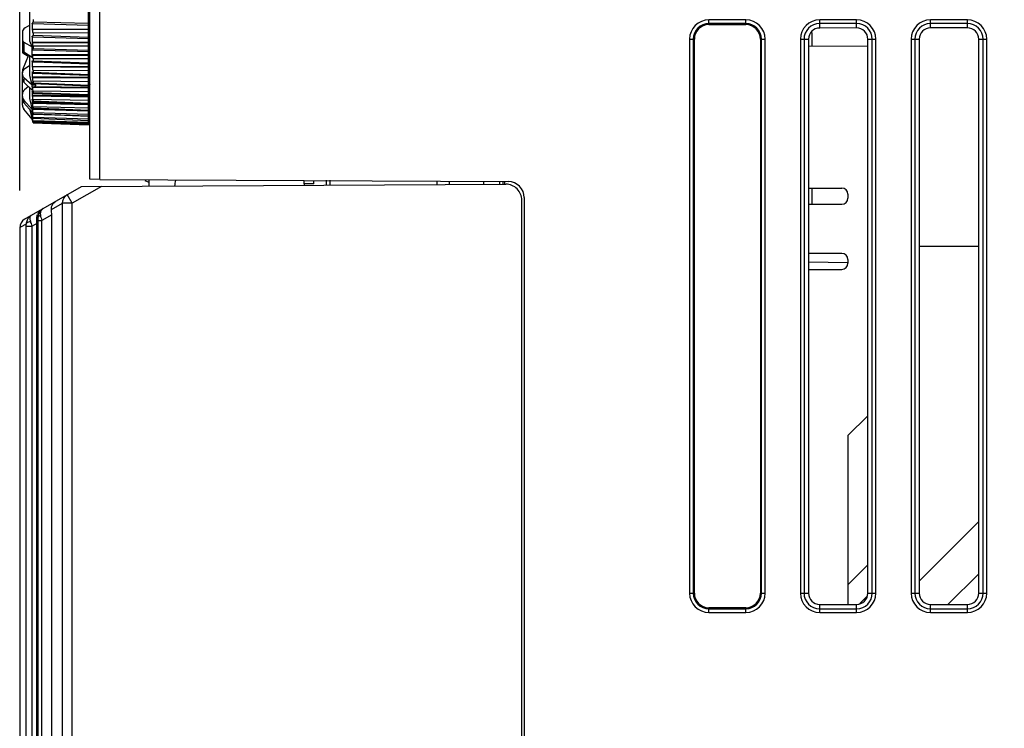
# Model space of a CAD drawing. Header units: millimetres. Extents: x 0 to 2125, y 1 to 1486.
# Tile 49 of 55: x 649 to 729, y 1185 to 1242. Entities that reach past the tile are written whole.
import ezdxf

# ---------------------------------------------------------------- set-up
doc = ezdxf.new("R2010")
doc.units = ezdxf.units.MM
doc.header["$LTSCALE"] = 77.505185
doc.header["$PDMODE"] = 3
doc.header["$PDSIZE"] = 0.3125
doc.layers.get('0').update_dxf_attribs({"linetype": 'CONTINUOUS'})
doc.layers.get('Defpoints').update_dxf_attribs({"linetype": 'CONTINUOUS'})
doc.styles.get("Standard").update_dxf_attribs({"font": 'arial.ttf'})
doc.dimstyles.new('DIMSTYLE_1', dxfattribs={"dimtxt": 10, "dimasz": 3, "dimexe": 1.5, "dimexo": 3, "dimgap": 2.5, "dimtad": 1, "dimdec": 1, "dimlfac": 1.25, "dimzin": 0, "dimdsep": 46, "dimtxsty": 'Standard', "dimblk": '_FILLED', "dimblk1": '_FILLED', "dimblk2": '_FILLED', "dimcen": 0.09, "dimadec": 1, "dimazin": 0, "dimtp": 0.1, "dimtm": 0.1, "dimtfac": 1, "dimtdec": 1, "dimtofl": 0, "dimtmove": 0, "dimatfit": 3, "dimldrblk": '_FILLED', "dimfxl": 1, "dimtolj": 1, "dimtzin": 0, "dimarcsym": 0})
doc.dimstyles.get("Standard").update_dxf_attribs({"dimtxt": 3, "dimasz": 3, "dimexe": 1.5, "dimexo": 3, "dimtad": 1, "dimdec": 1, "dimzin": 0, "dimdsep": 46, "dimtxsty": 'Standard', "dimblk": '_FILLED', "dimblk1": '_FILLED', "dimblk2": '_FILLED', "dimcen": 0.09, "dimadec": 1, "dimazin": 0, "dimtol": 1, "dimtp": 0.1, "dimtm": 0.1, "dimtfac": 1, "dimtdec": 1, "dimtofl": 0, "dimtmove": 0, "dimatfit": 3, "dimldrblk": '_FILLED', "dimfxl": 1, "dimtolj": 1, "dimtzin": 0, "dimarcsym": 0})

# ---------------------------------------------------------------- blocks, each defined once
blk = doc.blocks.new('_FILLED')
at = {"color": 0, "linetype": 'ByBlock'}
blk.add_solid([(0, 0), (-1, 0.25), (-1, -0.25)], dxfattribs=at)
blk = doc.blocks.new('*D5')
at = {"color": 0, "linetype": 'Continuous', "lineweight": -2, "transparency": 16777216}
for p, q in [((649.451, 1228.537), (649.451, 1365.577)), ((949.451, 1348.327), (949.451, 1365.577)), ((946.451, 1364.077), (652.451, 1364.077))]:
    blk.add_line(p, q, dxfattribs=at)
at = {"layer": 'Defpoints', "color": 0, "linetype": 'Continuous', "transparency": 16777216}
for p in [(649.451, 1364.077), (949.451, 1345.327), (649.451, 1225.537)]:
    blk.add_point(p, dxfattribs=at)
at = {"color": 0, "linetype": 'Continuous', "lineweight": -2, "transparency": 16777216, "xscale": 3, "yscale": 3, "zscale": 3, "rotation": 180}
blk.add_blockref('_FILLED', (649.451, 1364.077), dxfattribs=at)
at = {"color": 0, "linetype": 'Continuous', "lineweight": -2, "transparency": 16777216, "xscale": 3, "yscale": 3, "zscale": 3}
blk.add_blockref('_FILLED', (949.451, 1364.077), dxfattribs=at)
at = {"color": 0, "linetype": 'Continuous', "transparency": 16777216, "insert": (799.683, 1379.91), "char_height": 10, "width": 10.07435, "attachment_point": 2, "line_spacing_factor": 0.9}
blk.add_mtext('\\A1;D', dxfattribs=at)
blk = doc.blocks.new('*D7')
at = {"color": 0, "lineweight": -2, "transparency": 16777216}
for p, q in [((649.451, 1228.537), (649.451, 1398.133)), ((949.451, 1348.327), (949.451, 1398.133)), ((652.451, 1396.633), (782.715, 1396.633)), ((946.451, 1396.633), (816.187, 1396.633))]:
    blk.add_line(p, q, dxfattribs=at)
at = {"layer": 'Defpoints', "color": 0, "transparency": 16777216}
for p in [(649.451, 1396.633), (949.451, 1345.327), (649.451, 1225.537)]:
    blk.add_point(p, dxfattribs=at)
at = {"color": 0, "lineweight": -2, "transparency": 16777216, "xscale": 3, "yscale": 3, "zscale": 3, "rotation": 180}
blk.add_blockref('_FILLED', (649.451, 1396.633), dxfattribs=at)
at = {"color": 0, "lineweight": -2, "transparency": 16777216, "xscale": 3, "yscale": 3, "zscale": 3}
blk.add_blockref('_FILLED', (949.451, 1396.633), dxfattribs=at)
at = {"color": 0, "transparency": 16777216, "insert": (799.451, 1396.633), "char_height": 3, "attachment_point": 5}
blk.add_mtext('\\A1;300.0000±0.1000', dxfattribs=at)

msp = doc.modelspace()

# ---------------------------------------------------------------- linework, layer by layer
at = {"linetype": 'Continuous'}
for p, q in [((655.95107, 1229.4345), (655.95107, 1316.32716)), ((655.15107, 1229.44479), (655.15107, 1315.52716)), ((655.05104, 1233.88171), (655.05104, 1256.37256)), ((650.26704, 1240.68227), (650.26704, 1243.0564)), ((650.53324, 1242.4279), (650.53324, 1242.24773)), ((650.26704, 1241.97078), (649.901, 1241.74442)), ((650.46905, 1242.10073), (650.4691, 1242.11037)), ((650.4691, 1242.11037), (650.46925, 1242.13781)), ((650.4789, 1242.12406), (650.46925, 1242.13781)), ((655.05104, 1241.63192), (650.46925, 1241.60396)), ((650.46925, 1241.60396), (650.48855, 1241.57709)), ((650.48855, 1242.11029), (650.4789, 1242.12406)), ((650.48855, 1242.11029), (650.49042, 1242.10781)), ((655.05104, 1241.60393), (650.48855, 1241.57709)), ((650.50164, 1242.1006), (655.05104, 1241.97595)), ((650.53324, 1242.24773), (655.05104, 1242.12245)), ((705.45107, 1242.01134), (705.45107, 1242.39954)), ((708.45107, 1242.39954), (705.45107, 1242.39954)), ((708.45107, 1242.10177), (705.45107, 1242.10177)), ((705.45107, 1242.01134), (708.45107, 1242.01134)), ((708.45107, 1242.01134), (708.45107, 1242.39954)), ((714.45107, 1241.73869), (714.45107, 1242.39954)), ((717.45107, 1242.39954), (714.45107, 1242.39954)), ((717.45107, 1242.10177), (714.45107, 1242.10177)), ((717.45107, 1241.74127), (714.45107, 1241.73869)), ((717.45107, 1241.74127), (717.45107, 1242.39954)), ((723.45107, 1241.74641), (723.45107, 1242.39954)), ((726.45107, 1242.39954), (723.45107, 1242.39954)), ((726.45107, 1242.10177), (723.45107, 1242.10177)), ((726.45107, 1241.74898), (723.45107, 1241.74641)), ((726.45107, 1241.74898), (726.45107, 1242.39954)), ((649.66704, 1241.42016), (649.66704, 1239.79029)), ((650.46905, 1241.03382), (650.46925, 1241.07007)), ((650.48855, 1241.03374), (650.46925, 1241.07007)), ((650.50592, 1241.01652), (655.05104, 1240.87903)), ((655.05104, 1241.34613), (650.53324, 1241.31809)), ((650.53324, 1241.31809), (650.53324, 1241.1438)), ((650.53324, 1241.1438), (655.05104, 1241.00568)), ((703.87869, 1240.82716), (703.87869, 1195.82716)), ((703.87869, 1240.82716), (704.26689, 1240.82716)), ((704.17646, 1240.82716), (704.17646, 1195.82716)), ((704.26689, 1195.82716), (704.26689, 1240.82716)), ((709.63525, 1240.82716), (709.63525, 1195.82716)), ((709.63525, 1240.82716), (710.02345, 1240.82716)), ((709.72569, 1195.82716), (709.72569, 1240.82716)), ((710.02345, 1195.82716), (710.02345, 1240.82716)), ((712.87869, 1240.82716), (712.87869, 1195.82716)), ((712.87869, 1240.82716), (713.54032, 1240.82716)), ((713.17646, 1240.82716), (713.17646, 1195.82716)), ((713.54032, 1240.82716), (713.54032, 1195.82716)), ((713.85107, 1240.25332), (713.85107, 1241.02716)), ((718.36596, 1195.82716), (718.36596, 1240.82716)), ((718.36596, 1240.82716), (719.02345, 1240.82716)), ((718.72569, 1195.82716), (718.72569, 1240.82716)), ((719.02345, 1195.82716), (719.02345, 1240.82716)), ((721.87869, 1240.82716), (721.87869, 1195.82716)), ((721.87869, 1240.82716), (722.53261, 1240.82716)), ((722.17646, 1240.82716), (722.17646, 1195.82716)), ((722.53261, 1240.82716), (722.53261, 1195.82716)), ((727.37368, 1195.82716), (727.37368, 1240.82716)), ((727.37368, 1240.82716), (728.02345, 1240.82716)), ((727.72569, 1195.82716), (727.72569, 1240.82716)), ((728.02345, 1195.82716), (728.02345, 1240.82716)), ((649.78402, 1240.59703), (649.78402, 1239.80711)), ((649.78402, 1240.59703), (650.47366, 1240.21246)), ((650.47366, 1240.21246), (650.26704, 1240.68227)), ((655.05104, 1240.56616), (650.46925, 1240.55682)), ((650.46925, 1240.55682), (650.48855, 1240.5211)), ((650.47053, 1240.00202), (650.47049, 1240.0419)), ((650.4705, 1239.55975), (650.47053, 1240.00202)), ((650.48855, 1240.00204), (650.47123, 1240.04221)), ((655.05104, 1240.52908), (650.48855, 1240.5211)), ((655.05104, 1240.2593), (650.53324, 1240.25001)), ((650.53324, 1240.25001), (650.53324, 1240.08351)), ((650.53324, 1240.08351), (655.05104, 1239.93407)), ((718.36283, 1240.22969), (713.53732, 1240.25496)), ((649.70345, 1238.37855), (650.18132, 1239.56142)), ((649.71384, 1239.72376), (650.13824, 1239.45477)), ((649.78402, 1239.80711), (650.47366, 1239.38064)), ((650.26704, 1237.84206), (650.26704, 1239.50841)), ((655.05104, 1239.55037), (650.46925, 1239.55975)), ((650.47049, 1239.55492), (650.4705, 1239.55975)), ((650.47123, 1239.55522), (650.48855, 1239.51558)), ((655.05104, 1239.5046), (650.48855, 1239.51558)), ((650.51001, 1239.97528), (655.05104, 1239.82646)), ((650.53324, 1239.23536), (650.53324, 1239.07848)), ((655.05104, 1239.22581), (650.53324, 1239.23536)), ((650.26704, 1238.6838), (649.84565, 1238.40512)), ((650.46893, 1239.02658), (650.46925, 1239.07917)), ((650.48855, 1239.02649), (650.46925, 1239.07917)), ((655.05104, 1238.59567), (650.46925, 1238.62368)), ((650.46925, 1238.62368), (650.48855, 1238.57154)), ((655.05104, 1238.54172), (650.48855, 1238.57154)), ((650.51389, 1238.98827), (650.71672, 1238.98118)), ((650.53324, 1239.07848), (655.05104, 1238.91936)), ((650.71672, 1238.98118), (655.05104, 1238.82977)), ((655.05104, 1238.83807), (655.15107, 1238.8397)), ((649.66704, 1236.17949), (649.66704, 1238.19125)), ((649.78402, 1237.72686), (649.78402, 1237.33241)), ((649.78402, 1237.72686), (650.47062, 1237.11961)), ((650.46849, 1237.1309), (650.26704, 1237.84206)), ((650.48855, 1238.11778), (650.46925, 1238.17781)), ((655.05104, 1237.71254), (650.46925, 1237.75886)), ((650.46925, 1237.75886), (650.48855, 1237.69933)), ((655.05104, 1237.651), (650.48855, 1237.69933)), ((650.5175, 1238.06633), (655.05104, 1237.89989)), ((650.53324, 1238.28527), (650.53324, 1238.13971)), ((655.05104, 1238.25697), (650.53324, 1238.28527)), ((650.53324, 1238.13971), (655.05104, 1237.97266)), ((649.78402, 1237.33241), (650.47205, 1236.69272)), ((650.17043, 1236.97315), (649.84565, 1236.71381)), ((650.26704, 1236.014), (650.26704, 1236.88333)), ((650.46849, 1237.1309), (650.4685, 1237.20481)), ((650.46849, 1237.1309), (650.77027, 1237.12999)), ((650.48855, 1237.28587), (650.46925, 1237.3526)), ((650.47062, 1237.11961), (650.77027, 1237.1264)), ((650.47068, 1236.96976), (650.47062, 1237.11961)), ((650.47071, 1236.96976), (650.66761, 1236.97199)), ((650.47071, 1236.96976), (650.48855, 1236.90849)), ((655.05104, 1236.84218), (650.48855, 1236.90849)), ((650.52082, 1237.21955), (655.05104, 1237.047)), ((650.53324, 1237.41014), (650.53324, 1237.27751)), ((655.05104, 1237.3634), (650.53324, 1237.41014)), ((650.53324, 1237.27751), (655.05104, 1237.10434)), ((650.66761, 1236.97199), (650.77027, 1237.03862)), ((655.05104, 1236.91064), (650.66761, 1236.97199)), ((650.77027, 1237.03862), (650.77027, 1237.12999)), ((649.66704, 1235.4705), (649.66704, 1236.14323)), ((650.42551, 1235.3228), (650.26704, 1236.014)), ((650.48855, 1236.53986), (650.46925, 1236.61256)), ((655.05104, 1236.19877), (650.46925, 1236.28)), ((650.46925, 1236.28), (650.48855, 1236.2077)), ((655.05104, 1236.12414), (650.48855, 1236.2077)), ((650.5238, 1236.45723), (655.05104, 1236.28046)), ((650.53324, 1236.61955), (650.53324, 1236.50131)), ((655.05104, 1236.5549), (650.53324, 1236.61955)), ((650.53324, 1236.50131), (655.05104, 1236.32393)), ((649.78402, 1235.87975), (649.78402, 1235.66741)), ((649.78402, 1235.87975), (650.47205, 1235.11978)), ((649.78402, 1235.66741), (650.47062, 1234.89228)), ((650.47205, 1235.11978), (650.42551, 1235.3228)), ((650.48855, 1235.88794), (650.46925, 1235.96581)), ((655.05104, 1235.58472), (650.46925, 1235.68216)), ((650.46925, 1235.68216), (650.48855, 1235.60463)), ((650.48855, 1235.33725), (650.46925, 1235.41943)), ((655.05104, 1235.50474), (650.48855, 1235.60463)), ((650.52641, 1235.78772), (655.05104, 1235.60864)), ((650.52863, 1235.21836), (655.05104, 1235.03893)), ((650.53324, 1235.92218), (650.53324, 1235.81961)), ((655.05104, 1235.84032), (650.53324, 1235.92218)), ((650.53324, 1235.81961), (655.05104, 1235.63996)), ((650.53324, 1235.32566), (650.53324, 1235.23989)), ((655.05104, 1235.22748), (650.53324, 1235.32566)), ((650.53324, 1235.23989), (655.05104, 1235.05994)), ((650.47366, 1234.32747), (649.78402, 1235.14915)), ((650.46665, 1234.32857), (649.78402, 1235.14225)), ((650.42618, 1234.54915), (650.31511, 1235.06784)), ((650.45114, 1234.43264), (650.42618, 1234.54915)), ((650.47033, 1234.34304), (650.45114, 1234.43264)), ((650.46925, 1234.80234), (650.46876, 1234.83699)), ((652.64427, 1235.13435), (650.46925, 1235.1878)), ((650.46925, 1235.1878), (650.48855, 1235.1059)), ((650.51205, 1234.80116), (650.46925, 1234.80234)), ((650.46925, 1234.80234), (650.48855, 1234.71696)), ((650.48855, 1234.56251), (650.46925, 1234.65057)), ((650.49616, 1234.52918), (650.46925, 1234.53)), ((650.46925, 1234.53), (650.4789, 1234.48606)), ((650.48855, 1234.34694), (650.46925, 1234.43652)), ((650.47062, 1234.89228), (650.47068, 1234.97295)), ((650.47062, 1234.89228), (650.48853, 1234.89206)), ((650.47963, 1234.93336), (650.47071, 1234.97294)), ((650.4789, 1234.48606), (650.48855, 1234.44208)), ((650.48855, 1234.89382), (650.47963, 1234.93336)), ((655.05104, 1234.99076), (650.48855, 1235.1059)), ((654.11963, 1234.61415), (650.48855, 1234.71696)), ((650.51812, 1234.44116), (650.48855, 1234.44208)), ((650.53043, 1234.75539), (655.05104, 1234.57755)), ((650.53108, 1234.40426), (650.5318, 1234.40389)), ((650.5318, 1234.40387), (650.53324, 1234.4106)), ((650.5318, 1234.40388), (655.05104, 1234.22957)), ((650.53324, 1234.83653), (650.53324, 1234.7685)), ((655.05104, 1234.72311), (650.53324, 1234.83653)), ((650.53324, 1234.7685), (655.05104, 1234.59022)), ((650.53324, 1234.46014), (650.53324, 1234.4106)), ((655.05104, 1234.33272), (650.53324, 1234.46014)), ((650.53324, 1234.4106), (655.05104, 1234.23595)), ((650.48287, 1234.37332), (650.46925, 1234.37376)), ((650.46925, 1234.37376), (650.4789, 1234.32903)), ((650.47366, 1234.32747), (650.47033, 1234.34304)), ((650.47332, 1234.32062), (650.47166, 1234.32835)), ((650.47166, 1234.3241), (650.4801, 1234.28469)), ((650.4801, 1234.28894), (650.47332, 1234.32062)), ((650.4789, 1234.32903), (650.48855, 1234.28426)), ((650.48855, 1234.24949), (650.4801, 1234.28894)), ((650.4801, 1234.28469), (650.48768, 1234.2493)), ((650.50248, 1234.28379), (650.48855, 1234.28426)), ((650.53272, 1234.16771), (650.53324, 1234.17011)), ((650.53272, 1234.16769), (655.05104, 1233.99879)), ((650.53317, 1234.04943), (650.53324, 1234.04967)), ((650.53318, 1234.0494), (655.05104, 1233.88775)), ((650.53321, 1234.04213), (655.05104, 1233.88168)), ((650.53324, 1234.20062), (650.53324, 1234.17011)), ((655.05104, 1234.0606), (650.53324, 1234.20062)), ((650.53324, 1234.17011), (655.05104, 1234.00099)), ((650.53324, 1234.06082), (650.53324, 1234.04967)), ((655.05104, 1233.90973), (650.53324, 1234.06082)), ((650.53324, 1234.04967), (655.05104, 1233.88794)), ((649.84879, 1226.19683), (654.47102, 1228.86547)), ((656.08566, 1228.87392), (653.71873, 1227.50738)), ((654.47102, 1228.86547), (688.94426, 1229.04597)), ((655.9511, 1229.442), (655.15107, 1229.44479)), ((655.95107, 1229.4345), (689.15788, 1229.26063)), ((659.6147, 1229.34242), (659.9449, 1229.20386)), ((659.93669, 1229.43906), (659.95571, 1228.89419)), ((672.55386, 1229.07411), (672.55386, 1229.32111)), ((673.35107, 1229.07411), (672.55386, 1229.07411)), ((673.35107, 1229.07411), (673.35107, 1229.31669)), ((674.35107, 1229.37777), (674.35107, 1228.96956)), ((674.64584, 1229.37674), (674.64584, 1228.97111)), ((683.35107, 1229.26129), (683.35107, 1229.01669)), ((684.35107, 1229.25575), (684.35107, 1229.02192)), ((687.15107, 1229.03658), (687.15107, 1229.24023)), ((688.45107, 1229.04597), (688.45107, 1229.23081)), ((688.74584, 1229.04597), (688.74584, 1229.23081)), ((688.85107, 1229.23081), (688.85107, 1229.04597)), ((653.71873, 1227.50738), (653.31873, 1228.2002)), ((713.54032, 1228.72716), (716.25107, 1228.72716)), ((713.85107, 1227.42716), (713.85107, 1228.72716)), ((716.75107, 1228.22716), (716.75107, 1227.92716)), ((652.03336, 1226.98876), (652.93164, 1227.50738)), ((652.93163, 866.05997), (652.93164, 1227.50738)), ((653.71873, 1227.50738), (652.93164, 1227.50738)), ((653.71873, 865.27121), (653.71873, 1227.50738)), ((690.25107, 883.0899), (690.25107, 1227.74599)), ((690.45107, 1227.96045), (690.45107, 883.29701)), ((713.54032, 1227.42716), (716.25107, 1227.42716)), ((651.18205, 1226.41356), (651.16754, 1226.49632)), ((651.2006, 1226.30844), (651.18205, 1226.41356)), ((652.05107, 1226.56067), (651.23915, 1226.09191)), ((652.05107, 826.82716), (652.05107, 1226.56067)), ((649.97978, 1225.81024), (649.52973, 1225.55069)), ((649.9812, 1225.64403), (650.22626, 1225.64403)), ((649.98121, 1177.40206), (649.98121, 1225.64403)), ((650.22626, 1225.64403), (650.4634, 1225.64403)), ((650.36963, 1225.93718), (650.34317, 1226.02005)), ((650.39909, 1225.845), (650.36963, 1225.93718)), ((650.4634, 1225.64403), (650.39909, 1225.845)), ((650.85107, 1225.86785), (650.4634, 1225.64403)), ((650.4634, 1177.39364), (650.4634, 1225.64403)), ((650.94934, 1226.37034), (650.85062, 1226.31335)), ((650.85107, 1177.38687), (650.85107, 1225.86785)), ((650.94962, 826.82716), (650.94962, 1226.09191)), ((650.94962, 1226.09191), (651.094, 1226.09191)), ((651.094, 1226.09191), (651.23915, 1226.09191)), ((651.23915, 826.82716), (651.23915, 1226.09191)), ((649.52973, 1225.55069), (649.45107, 1225.5057)), ((649.45107, 1225.53729), (649.45107, 824.82716)), ((722.53261, 1224.02716), (727.37368, 1224.02716)), ((716.25107, 1223.42716), (713.54032, 1223.42716)), ((713.54032, 1222.73085), (716.74667, 1222.67489)), ((716.75107, 1222.92716), (716.75107, 1222.62716)), ((713.54032, 1222.12716), (716.25107, 1222.12716)), ((716.75107, 1208.62716), (718.36596, 1210.24205)), ((716.75107, 1208.62716), (716.75107, 1194.91365)), ((722.53261, 1196.8087), (727.37368, 1201.64977)), ((718.36596, 1198.11615), (716.75107, 1196.50126)), ((724.87324, 1194.90669), (727.37368, 1197.40713)), ((703.87869, 1195.82716), (704.26689, 1195.82716)), ((709.63525, 1195.82716), (710.02345, 1195.82716)), ((712.87869, 1195.82716), (713.54032, 1195.82716)), ((718.29816, 1195.57424), (717.70474, 1194.98083)), ((718.36596, 1195.82716), (719.02345, 1195.82716)), ((721.87869, 1195.82716), (722.53261, 1195.82716)), ((727.37368, 1195.82716), (728.02345, 1195.82716)), ((705.45107, 1194.25478), (705.45107, 1194.64298)), ((708.45107, 1194.64298), (705.45107, 1194.64298)), ((705.45107, 1194.55254), (708.45107, 1194.55254)), ((708.45107, 1194.25478), (708.45107, 1194.64298)), ((714.45107, 1194.25478), (714.45107, 1194.91562)), ((714.45107, 1194.91562), (717.45107, 1194.91305)), ((714.45107, 1194.55254), (717.45107, 1194.55254)), ((717.45107, 1194.25478), (717.45107, 1194.91305)), ((723.45107, 1194.25478), (723.45107, 1194.90791)), ((723.45107, 1194.90791), (726.45107, 1194.90534)), ((723.45107, 1194.55254), (726.45107, 1194.55254)), ((726.45107, 1194.25478), (726.45107, 1194.90534)), ((705.45107, 1194.25478), (708.45107, 1194.25478)), ((714.45107, 1194.25478), (717.45107, 1194.25478)), ((723.45107, 1194.25478), (726.45107, 1194.25478))]:
    msp.add_line(p, q, dxfattribs=at)
for centre, radius, start, end in [((695.90869, 1241.87089), 45.44022, 179.7101903, 180.3365666), ((705.45107, 1240.82716), 1.57238, 90, 180), ((705.45107, 1240.82716), 1.27462, 90, 180), ((705.45107, 1240.82716), 1.18418, 90, 180), ((708.45107, 1240.82716), 1.57238, 0, 90), ((708.45107, 1240.82716), 1.27462, 0, 90), ((708.45107, 1240.82716), 1.18418, 0, 90), ((714.45107, 1240.82716), 1.57238, 90, 180), ((714.45107, 1240.82716), 1.27462, 90, 180), ((717.45107, 1240.82716), 1.57238, 0, 90), ((717.45107, 1240.82716), 1.27462, 0, 90), ((723.45107, 1240.82716), 1.57238, 90, 180), ((723.45107, 1240.82716), 1.27462, 90, 180), ((726.45107, 1240.82716), 1.57238, 0, 90), ((726.45107, 1240.82716), 1.27462, 0, 90), ((692.47164, 1240.81345), 42.00317, 179.6993915, 180.350066), ((710.85107, 1241.02716), 3, 0, 7.5613519), ((641.08051, 1240.3015), 9.39357, 358.4163727, 359.456863), ((640.44107, 1239.28556), 10.03304, 0.5429508, 1.5383808), ((683.55039, 1238.85143), 33.08192, 179.6966468, 180.394456), ((678.45882, 1237.96836), 27.99035, 179.8570731, 180.4288494), ((678.45104, 1237.96833), 27.98257, 179.5710652, 179.8569758), ((673.22439, 1237.16369), 22.75592, 179.5243558, 179.8964632), ((666.4742, 1236.90861), 16.00361, 179.7813647, 180.772935), ((668.10683, 1236.4463), 17.63836, 179.8199625, 180.5402286), ((668.09723, 1236.44629), 17.62876, 179.4595926, 179.8198181), ((663.30111, 1235.82401), 12.83264, 179.7889367, 180.6333545), ((659.02069, 1235.30363), 8.55222, 179.7413526, 180.2586474), ((663.29162, 1235.824), 12.82315, 179.3663739, 179.7887467), ((659.01827, 1235.30364), 8.54981, 179.2240201, 179.7413002), ((659.033, 1235.3037), 8.56454, 180.2586996, 180.7753864), ((655.46973, 1234.89091), 5.00126, 179.9842751, 180.6177234), ((652.78514, 1234.5903), 2.31667, 178.5092664, 180.4969289), ((651.09763, 1234.40514), 0.62916, 177.1412162, 182.8587838), ((652.79223, 1234.59037), 2.32376, 180.4970216, 181.4887411), ((654.91341, 1235.00581), 4.44283, 178.5300671, 180.4251981), ((653.70677, 1235.26519), 3.29404, 192.3168984, 193.3943517), ((645.3651, 1233.31772), 5.24537, 11.6543182, 12.3774584), ((639.13827, 1231.83654), 11.61121, 11.8427105, 12.1696483), ((677.49462, 1240.03297), 27.61841, 192.0875875, 192.2751749), ((665.62793, 1237.45328), 15.47455, 192.2834496, 192.4088978), ((659.63226, 1229.56072), 2.5, 344.505816, 355.5173762), ((674.68853, 1229.07433), 2.13467, 180.0059537, 183.0916505), ((688.95107, 1227.74599), 1.3, 0, 90.3), ((716.25107, 1228.22716), 0.5, 0, 90), ((716.25107, 1227.92716), 0.5, 270, 0), ((651.64725, 1226.31579), 0.79657, 140.6700775, 160.3796477), ((651.7517, 1226.37124), 0.80236, 170.0385128, 180.064171), ((651.50966, 1226.78147), 0.32412, 120.0263061, 131.0624973), ((650.25107, 1225.50532), 0.8, 120, 179.9999996), ((650.78254, 1225.81592), 0.80281, 168.354603, 180.4054048), ((641.95099, 1225.66398), 8.03012, 0.492712, 1.0436944), ((639.86261, 1225.64422), 10.1186, 359.9989074, 0.5028729), ((521.95793, 1226.10195), 128.99169, 359.9955389, 0.1192156), ((750.14092, 1243.80686), 100.47577, 190.0295247, 190.1549445), ((716.25107, 1222.92716), 0.5, 0, 90), ((716.25107, 1222.62716), 0.5, 270, 0), ((705.45107, 1195.82716), 1.57238, 180, 270), ((705.45107, 1195.82716), 1.27462, 180, 270), ((705.45107, 1195.82716), 1.18418, 180, 270), ((708.45107, 1195.82716), 1.57238, 270, 0), ((708.45107, 1195.82716), 1.27462, 270, 0), ((708.45107, 1195.82716), 1.18418, 270, 0), ((714.45107, 1195.82716), 1.57238, 180, 270), ((714.45107, 1195.82716), 1.27462, 180, 270), ((717.45107, 1195.82716), 1.57238, 270, 0), ((717.45107, 1195.82716), 1.27462, 270, 0), ((723.45107, 1195.82716), 1.57238, 180, 270), ((723.45107, 1195.82716), 1.27462, 180, 270), ((726.45107, 1195.82716), 1.57238, 270, 0), ((726.45107, 1195.82716), 1.27462, 270, 0)]:
    msp.add_arc(centre, radius, start, end, dxfattribs=at)
for centre, major_axis, ratio, start_param, end_param in [((650.66704, 1241.45053), (0.9998, 0.04012), 0.49280875, 2.42368591, 3.12181761), ((714.45185, 1240.82716), (0.91154, 0), 0.99999963, 1.57165354, 3.14159265), ((717.45185, 1240.82716), (0.91411, 0), 0.99999963, 0, 1.57165354), ((723.45186, 1240.82716), (0.91925, 0), 0.99999963, 1.57165354, 3.14159265), ((726.45186, 1240.82716), (0.92182, 0), 0.99999963, 0, 1.57165354), ((650.16704, 1240.76724), (0.4999, 0.02006), 0.49280875, 3.12181761, 3.81994931), ((650.16704, 1239.95405), (0.4999, -0.02006), 0.49280875, -3.12181761, -2.42368591), ((649.86704, 1239.78427), (0.19996, -0.0081), 0.50594497, -3.12111246, -2.42298076), ((650.16704, 1238.12087), (0.49958, 0.02685), 0.76021589, 2.2280881, 3.10075272), ((650.16704, 1238.19138), (0.37219, 0.33396), 0.9997333, 2.0264383, 2.41041073), ((650.16704, 1237.98016), (0.49958, 0.02685), 0.76021589, 3.10075272, 3.79888442), ((650.16704, 1237.56836), (0.49958, -0.02685), 0.76021589, -3.10075272, -2.40262102), ((656.55104, 1236.6349), (1.25453, -0.82234), 0.99992773, -2.9121093, -2.56139427), ((650.16704, 1236.35881), (0.49786, 0.04937), 0.93593693, 2.17638997, 3.0490546), ((650.16704, 1236.18558), (0.49786, 0.04937), 0.93593693, 9.33223991, 10.03037161), ((650.16704, 1235.9639), (0.49786, -0.04937), 0.93593693, -3.0490546, -2.3509229), ((650.16704, 1235.47063), (0.37219, 0.33396), 0.9997333, 2.41041073, 3.10854244), ((689.15107, 1227.96045), (0, 1.3002), 0.99984769, -1.57079633, -0.00523519), ((651.9046, 1226.45999), (0.01627, 0.92909), 0.15667671, -1.45946884, -0.96260864), ((650.84751, 1225.84968), (0.00007, 0.9238), 0.00385104, -1.55112191, -1.04497947), ((714.45185, 1195.82716), (0.91154, 0), 0.99999963, 3.14159265, 4.71153177), ((717.45185, 1195.82716), (0.91411, 0), 0.99999963, -1.57165354, 0), ((723.45186, 1195.82716), (0.91925, 0), 0.99999963, -3.14159265, -1.57165354), ((726.45186, 1195.82716), (0.92182, 0), 0.99999963, -1.57165354, 0)]:
    msp.add_ellipse(centre, major_axis=major_axis, ratio=ratio, start_param=start_param, end_param=end_param, dxfattribs=at)
for points, knots in [([(650.49042, 1242.10781), (650.4913, 1242.10673), (650.49426, 1242.10341), (650.49853, 1242.10069), (650.50164, 1242.1006)], [0, 0, 0, 0, 0.30887381, 1, 1, 1, 1]), ([(650.50164, 1242.1006), (650.50282, 1242.10057), (650.50889, 1242.10179), (650.51263, 1242.10758), (650.51488, 1242.11182)], [0, 0, 0, 0, 0.19783288, 1, 1, 1, 1]), ([(650.51849, 1242.11997), (650.52471, 1242.13652), (650.53132, 1242.17956), (650.53324, 1242.22241), (650.53324, 1242.24773)], [0, 0, 0, 0, 0.41118767, 1, 1, 1, 1]), ([(650.53324, 1241.31809), (650.53324, 1241.37101), (650.52743, 1241.44588), (650.50859, 1241.53169), (650.49666, 1241.5658), (650.48855, 1241.57709)], [0, 0, 0, 0, 0.59966697, 0.84243242, 1, 1, 1, 1]), ([(650.48855, 1241.03374), (650.48989, 1241.03122), (650.49392, 1241.02438), (650.50049, 1241.01668), (650.50592, 1241.01652)], [0, 0, 0, 0, 0.34494736, 1, 1, 1, 1]), ([(650.50592, 1241.01652), (650.51054, 1241.01638), (650.52132, 1241.02897), (650.53048, 1241.07133), (650.53324, 1241.11261), (650.53324, 1241.1438)], [0, 0, 0, 0, 0.10324515, 0.30421601, 1, 1, 1, 1]), ([(650.53324, 1240.25001), (650.53324, 1240.30298), (650.52669, 1240.37923), (650.50819, 1240.46928), (650.4962, 1240.50694), (650.48855, 1240.5211)], [0, 0, 0, 0, 0.57528713, 0.82516814, 1, 1, 1, 1]), ([(650.48855, 1240.00204), (650.49154, 1239.99511), (650.49619, 1239.9849), (650.50583, 1239.97541), (650.51001, 1239.97527)], [0, 0, 0, 0, 0.64290604, 1, 1, 1, 1]), ([(650.51001, 1239.97527), (650.51395, 1239.97514), (650.52327, 1239.98551), (650.53104, 1240.02181), (650.53324, 1240.05684), (650.53324, 1240.08351)], [0, 0, 0, 0, 0.10324135, 0.30145837, 1, 1, 1, 1]), ([(650.53324, 1239.23536), (650.53324, 1239.2878), (650.52599, 1239.36472), (650.50781, 1239.45787), (650.49583, 1239.49893), (650.48855, 1239.51558)], [0, 0, 0, 0, 0.55217977, 0.80862236, 1, 1, 1, 1]), ([(650.48855, 1239.02649), (650.49212, 1239.01675), (650.4974, 1239.00339), (650.50864, 1238.98845), (650.51389, 1238.98827)], [0, 0, 0, 0, 0.66388788, 1, 1, 1, 1]), ([(650.53324, 1238.28527), (650.53324, 1238.33661), (650.5227, 1238.43306), (650.50435, 1238.52888), (650.48855, 1238.57154)], [0, 0, 0, 0, 0.53017774, 1, 1, 1, 1]), ([(650.51389, 1238.98827), (650.51718, 1238.98816), (650.52505, 1238.99653), (650.53151, 1239.02701), (650.53324, 1239.05615), (650.53324, 1239.07848)], [0, 0, 0, 0, 0.10328312, 0.29910936, 1, 1, 1, 1]), ([(650.48855, 1238.11778), (650.49272, 1238.10482), (650.4989, 1238.08828), (650.51109, 1238.06655), (650.5175, 1238.06633)], [0, 0, 0, 0, 0.67959883, 1, 1, 1, 1]), ([(650.53324, 1237.41014), (650.53324, 1237.45982), (650.52192, 1237.55724), (650.50338, 1237.6536), (650.48855, 1237.69933)], [0, 0, 0, 0, 0.50826132, 1, 1, 1, 1]), ([(650.5175, 1238.06633), (650.52487, 1238.06608), (650.53345, 1238.10145), (650.53324, 1238.12148), (650.53324, 1238.13971)], [0, 0, 0, 0, 0.28779783, 1, 1, 1, 1]), ([(650.48855, 1237.28587), (650.49333, 1237.26933), (650.5004, 1237.24753), (650.51165, 1237.22599), (650.51805, 1237.21967), (650.52082, 1237.21956)], [0, 0, 0, 0, 0.68620065, 0.88945355, 1, 1, 1, 1]), ([(650.53324, 1236.61955), (650.53324, 1236.66703), (650.521, 1236.76431), (650.50257, 1236.86035), (650.48855, 1236.90849)], [0, 0, 0, 0, 0.48638817, 1, 1, 1, 1]), ([(650.52082, 1237.21956), (650.52659, 1237.21934), (650.5336, 1237.2472), (650.53324, 1237.26306), (650.53324, 1237.27751)], [0, 0, 0, 0, 0.28575671, 1, 1, 1, 1]), ([(650.48855, 1236.53986), (650.4916, 1236.52839), (650.49733, 1236.5082), (650.50667, 1236.4819), (650.51405, 1236.46606), (650.52072, 1236.45736), (650.5238, 1236.45723)], [0, 0, 0, 0, 0.39021911, 0.69494793, 0.89866572, 1, 1, 1, 1]), ([(650.53324, 1235.92218), (650.53324, 1235.96695), (650.51993, 1236.06298), (650.50189, 1236.15776), (650.48855, 1236.2077)], [0, 0, 0, 0, 0.46411903, 1, 1, 1, 1]), ([(650.5238, 1236.45723), (650.52817, 1236.45705), (650.53363, 1236.47819), (650.53324, 1236.49029), (650.53324, 1236.50131)], [0, 0, 0, 0, 0.28419126, 1, 1, 1, 1]), ([(650.48855, 1235.88794), (650.49196, 1235.8742), (650.49838, 1235.85001), (650.5085, 1235.81785), (650.51648, 1235.79943), (650.52302, 1235.78785), (650.52641, 1235.78772)], [0, 0, 0, 0, 0.39213284, 0.70092352, 0.90603906, 1, 1, 1, 1]), ([(650.53324, 1235.32566), (650.53324, 1235.36723), (650.51872, 1235.46095), (650.50128, 1235.55349), (650.48855, 1235.60463)], [0, 0, 0, 0, 0.44097792, 1, 1, 1, 1]), ([(650.48855, 1235.33725), (650.49078, 1235.32775), (650.49856, 1235.29607), (650.50705, 1235.26447), (650.51488, 1235.24298)], [0, 0, 0, 0, 0.29909413, 1, 1, 1, 1]), ([(650.51488, 1235.24298), (650.51714, 1235.23676), (650.52051, 1235.22927), (650.52573, 1235.21848), (650.52863, 1235.21836)], [0, 0, 0, 0, 0.69498494, 1, 1, 1, 1]), ([(650.52641, 1235.78772), (650.52956, 1235.7876), (650.53359, 1235.80283), (650.53324, 1235.81162), (650.53324, 1235.81961)], [0, 0, 0, 0, 0.28307173, 1, 1, 1, 1]), ([(650.52863, 1235.21836), (650.53075, 1235.21827), (650.5335, 1235.22855), (650.53324, 1235.23449), (650.53324, 1235.23989)], [0, 0, 0, 0, 0.28245261, 1, 1, 1, 1]), ([(650.53324, 1234.83653), (650.53324, 1234.85161), (650.52911, 1234.88945), (650.5158, 1234.97952), (650.50075, 1235.05416), (650.48855, 1235.1059)], [0, 0, 0, 0, 0.16552034, 0.4165426, 1, 1, 1, 1]), ([(650.48855, 1234.89382), (650.49483, 1234.86598), (650.50606, 1234.82195), (650.5179, 1234.77753), (650.52527, 1234.76215)], [0, 0, 0, 0, 0.62590825, 1, 1, 1, 1]), ([(650.53324, 1234.46014), (650.53324, 1234.47279), (650.52867, 1234.50652), (650.51525, 1234.59232), (650.50025, 1234.66521), (650.48855, 1234.71696)], [0, 0, 0, 0, 0.14549169, 0.38979957, 1, 1, 1, 1]), ([(650.50233, 1234.50212), (650.50342, 1234.49755), (650.50745, 1234.48088), (650.51165, 1234.46425), (650.51488, 1234.45222)], [0, 0, 0, 0, 0.27368065, 1, 1, 1, 1]), ([(650.51488, 1234.45222), (650.5179, 1234.44097), (650.52348, 1234.4257), (650.52721, 1234.40783), (650.53108, 1234.40426)], [0, 0, 0, 0, 0.68895204, 1, 1, 1, 1]), ([(650.52527, 1234.76215), (650.52575, 1234.76116), (650.52705, 1234.75885), (650.52867, 1234.75546), (650.53043, 1234.75539)], [0, 0, 0, 0, 0.38249926, 1, 1, 1, 1]), ([(650.53043, 1234.75539), (650.53173, 1234.75534), (650.53341, 1234.76159), (650.53324, 1234.76521), (650.53324, 1234.7685)], [0, 0, 0, 0, 0.28242926, 1, 1, 1, 1]), ([(650.48855, 1234.34694), (650.49084, 1234.33631), (650.49932, 1234.2974), (650.50811, 1234.25855), (650.51488, 1234.23042)], [0, 0, 0, 0, 0.27321464, 1, 1, 1, 1]), ([(650.53324, 1234.20062), (650.53324, 1234.20782), (650.53003, 1234.22835), (650.5207, 1234.28734), (650.51024, 1234.33898), (650.50233, 1234.37732)], [0, 0, 0, 0, 0.12035699, 0.34557925, 1, 1, 1, 1]), ([(650.52474, 1234.1092), (650.52323, 1234.117), (650.51597, 1234.15379), (650.5084, 1234.19052), (650.50233, 1234.21945)], [0, 0, 0, 0, 0.21180548, 1, 1, 1, 1]), ([(650.51488, 1234.23042), (650.51699, 1234.22162), (650.52095, 1234.20661), (650.52555, 1234.18576), (650.53013, 1234.17597), (650.53114, 1234.16777), (650.53272, 1234.1677)], [0, 0, 0, 0, 0.41548512, 0.7294712, 0.927236, 1, 1, 1, 1]), ([(650.51488, 1234.128), (650.51663, 1234.12003), (650.52193, 1234.09623), (650.52715, 1234.0724), (650.53108, 1234.05666)], [0, 0, 0, 0, 0.33468836, 1, 1, 1, 1]), ([(650.53324, 1234.06082), (650.53324, 1234.06577), (650.52942, 1234.08188), (650.52692, 1234.09798), (650.52474, 1234.1092)], [0, 0, 0, 0, 0.30220454, 1, 1, 1, 1]), ([(652.03336, 1226.98876), (652.02691, 1227.05935), (652.03114, 1227.30014), (652.17602, 1227.54045), (652.32291, 1227.62526)], [0, 0, 0, 0, 0.29474917, 1, 1, 1, 1]), ([(650.34317, 1226.02005), (650.32801, 1226.06771), (650.2918, 1226.20833), (650.27348, 1226.38347), (650.33276, 1226.4639)], [0, 0, 0, 0, 0.33355404, 1, 1, 1, 1]), ([(650.33276, 1226.4639), (650.33786, 1226.47082), (650.34916, 1226.48357), (650.36293, 1226.49366), (650.37013, 1226.49782)], [0, 0, 0, 0, 0.5082749, 1, 1, 1, 1]), ([(651.05461, 1226.46972), (651.03938, 1226.46403), (650.99557, 1226.44518), (650.94964, 1226.40358), (650.94934, 1226.37034)], [0, 0, 0, 0, 0.3284756, 1, 1, 1, 1]), ([(651.15425, 1226.62136), (651.15278, 1226.66434), (651.15804, 1226.80876), (651.21947, 1226.95861), (651.29675, 1227.02585)], [0, 0, 0, 0, 0.29565336, 1, 1, 1, 1])]:
    msp.add_open_spline(points, degree=3, knots=knots, dxfattribs=at)
for points in [[(650.51488, 1242.11182), (650.51627, 1242.11444), (650.51744, 1242.11718), (650.51849, 1242.11997)], [(652.93164, 1227.50738), (652.92675, 1227.77187), (653.08963, 1228.06793), (653.31873, 1228.2002)], [(650.37013, 1226.49782), (650.18531, 1226.39106), (650.03943, 1226.187), (649.99626, 1225.97797)], [(650.85062, 1226.31335), (650.85043, 1226.40464), (650.8664, 1226.49724), (650.89693, 1226.58326)], [(651.34747, 1227.06209), (651.15302, 1226.9498), (651.00031, 1226.73119), (650.96144, 1226.51004)], [(651.0311, 1226.82064), (651.09119, 1226.89381), (651.16565, 1226.95711), (651.24764, 1227.00446)], [(651.16754, 1226.49632), (651.12917, 1226.4915), (651.09084, 1226.48326), (651.05461, 1226.46972)], [(651.16754, 1226.49632), (651.16032, 1226.53761), (651.15569, 1226.57947), (651.15425, 1226.62136)], [(650.03018, 1225.90014), (650.0049, 1225.87688), (649.98242, 1225.84449), (649.97978, 1225.81024)], [(650.15878, 1225.97438), (650.11254, 1225.9567), (650.06662, 1225.93364), (650.03018, 1225.90014)], [(650.34317, 1226.02005), (650.28046, 1226.01129), (650.21792, 1225.99699), (650.15878, 1225.97438)]]:
    msp.add_open_spline(points, degree=3, dxfattribs=at)

# ---------------------------------------------------------------- dimensions: what is measured, and where the dimension line sits
dim = msp.add_linear_dim(base=(649.45107, 1396.63306), p1=(949.45107, 1345.32716), p2=(649.45107, 1225.53729), dimstyle='Standard', override={"dimtad": 0, "dimtih": 1, "dimtoh": 1, "dimdec": 4, "dimcen": 12.682667, "dimadec": 0, "dimtdec": 4})
dim.commit()
dim.dimension.update_dxf_attribs({"geometry": '*D7', "text_midpoint": (799.45107, 1396.63306)})
dim = msp.add_linear_dim(base=(649.45107, 1364.07716), p1=(949.45107, 1345.32716), p2=(649.45107, 1225.53729), angle=180, text='D', dimstyle='DIMSTYLE_1', dxfattribs=at)
dim.commit()
dim.dimension.update_dxf_attribs({"geometry": '*D5', "text_midpoint": (799.68341, 1364.07716), "dimtype": 160})

doc.saveas('drawing.dxf')
